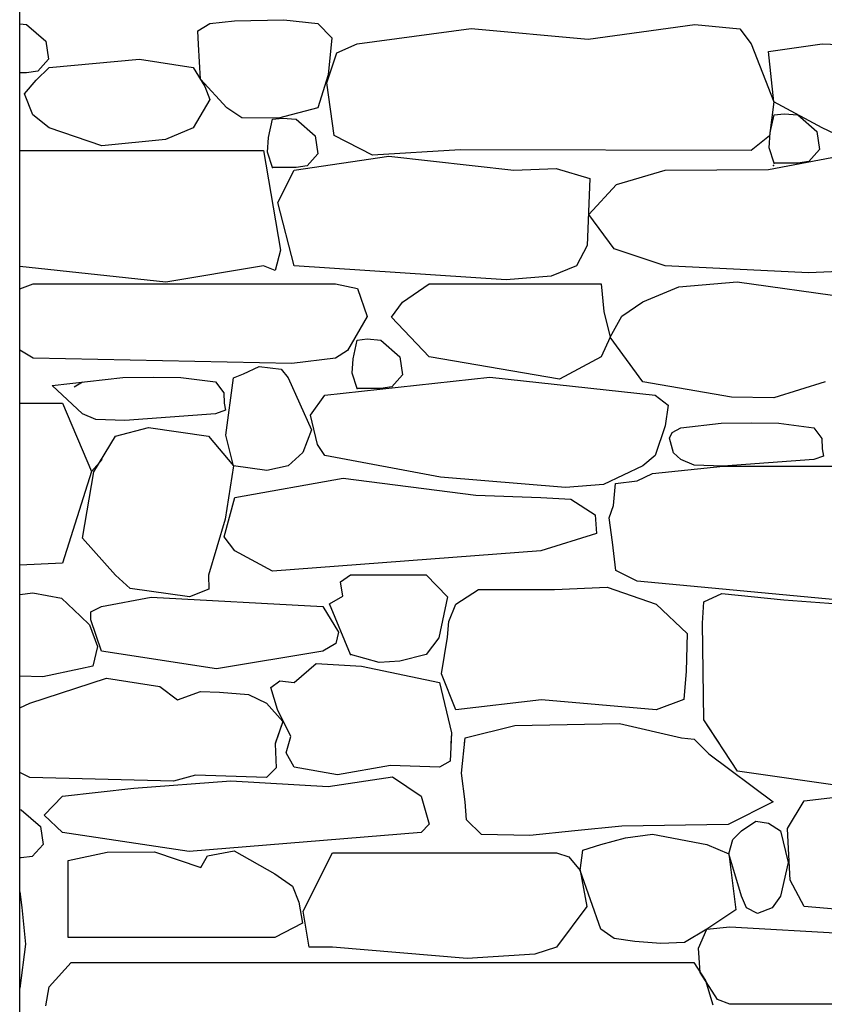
# Model space of a CAD drawing. Extents: x 169645 to 508157, y -5167 to 165945.
# Tile 113 of 130: x 200252 to 201344, y 146032 to 147367. Entities that reach past the tile are written whole.
import ezdxf

# ---------------------------------------------------------------- set-up
doc = ezdxf.new("R2010")
doc.units = 0
doc.header["$MEASUREMENT"] = 0
doc.layers.add('Murs  Pierre', color=7, linetype='Continuous')

msp = doc.modelspace()

# ---------------------------------------------------------------- linework, layer by layer
at = {"layer": 'Murs  Pierre', "linetype": 'Continuous'}
for p, q in [((200252.2, 144952.4), (200252.2, 148122.4)), ((200252.2, 147361.6), (200261.6, 147360.7)), ((200252.2, 147361.6), (200261.6, 147360.7)), ((200493.7, 147352.3), (200510, 147362.1)), ((200493.7, 147352.3), (200510, 147362.1)), ((200510, 147362.1), (200543.6, 147365.8)), ((200510, 147362.1), (200543.6, 147365.8)), ((200543.6, 147365.8), (200610.6, 147366.9)), ((200543.6, 147365.8), (200610.6, 147366.9)), ((200610.6, 147366.9), (200656.7, 147362.1)), ((200610.6, 147366.9), (200656.7, 147362.1)), ((200656.7, 147362.1), (200675.7, 147342.6)), ((200656.7, 147362.1), (200675.7, 147342.6)), ((200261.6, 147360.7), (200287.6, 147338.1)), ((200261.6, 147360.7), (200287.6, 147338.1)), ((200494.8, 147333.7), (200493.7, 147352.3)), ((200494.8, 147333.7), (200493.7, 147352.3)), ((200710.1, 147334.7), (200864.7, 147355.2)), ((200710.1, 147334.7), (200864.7, 147355.2)), ((200864.7, 147355.2), (201023.3, 147341)), ((200864.7, 147355.2), (201023.3, 147341)), ((201023.3, 147341), (201167.8, 147360.5)), ((201023.3, 147341), (201167.8, 147360.5)), ((201167.8, 147360.5), (201228.9, 147354.8)), ((201167.8, 147360.5), (201228.9, 147354.8)), ((201228.9, 147354.8), (201244.3, 147334.7)), ((201228.9, 147354.8), (201244.3, 147334.7)), ((200287.6, 147338.1), (200291.3, 147313.6)), ((200287.6, 147338.1), (200291.3, 147313.6)), ((200675.7, 147342.6), (200670.6, 147292.4)), ((200675.7, 147342.6), (200670.6, 147292.4)), ((200497.6, 147286.6), (200494.8, 147333.7)), ((200497.6, 147286.6), (200494.8, 147333.7)), ((200669, 147281.8), (200682.4, 147322.3)), ((200669, 147281.8), (200682.4, 147322.3)), ((200682.4, 147322.3), (200710.1, 147334.7)), ((200682.4, 147322.3), (200710.1, 147334.7)), ((201244.3, 147334.7), (201275.2, 147255.8)), ((201244.3, 147334.7), (201275.2, 147255.8)), ((201267.7, 147324.1), (201340.6, 147334.7)), ((201267.7, 147324.1), (201340.6, 147334.7)), ((201275.2, 147255.8), (201267.7, 147324.1)), ((201275.2, 147255.8), (201267.7, 147324.1)), ((201340.6, 147334.7), (201527.1, 147326.7)), ((201340.6, 147334.7), (201527.1, 147326.7)), ((200291.3, 147313.6), (200276.6, 147297.3)), ((200291.3, 147313.6), (200276.6, 147297.3)), ((200292.4, 147302.3), (200414.9, 147313.5)), ((200292.4, 147302.3), (200414.9, 147313.5)), ((200414.9, 147313.5), (200487.3, 147302.3)), ((200414.9, 147313.5), (200487.3, 147302.3)), ((200261.6, 147295.4), (200252.2, 147295.4)), ((200261.6, 147295.4), (200252.2, 147295.4)), ((200276.6, 147297.3), (200261.6, 147295.4)), ((200276.6, 147297.3), (200261.6, 147295.4)), ((200274.6, 147285.2), (200292.4, 147302.3)), ((200274.6, 147285.2), (200292.4, 147302.3)), ((200487.3, 147302.3), (200503.5, 147276.8)), ((200487.3, 147302.3), (200503.5, 147276.8)), ((200258.5, 147266.9), (200274.6, 147285.2)), ((200258.5, 147266.9), (200274.6, 147285.2)), ((200533.2, 147247.8), (200497.6, 147286.6)), ((200533.2, 147247.8), (200497.6, 147286.6)), ((200670.6, 147292.4), (200656.7, 147247.8)), ((200670.6, 147292.4), (200656.7, 147247.8)), ((200678.9, 147210.3), (200669, 147281.8)), ((200678.9, 147210.3), (200669, 147281.8)), ((200503.5, 147276.8), (200510, 147258.9)), ((200503.5, 147276.8), (200510, 147258.9)), ((200270, 147238.2), (200258.5, 147266.9)), ((200270, 147238.2), (200258.5, 147266.9)), ((200510, 147258.9), (200487.3, 147220.5)), ((200510, 147258.9), (200487.3, 147220.5)), ((201275.2, 147255.8), (201269, 147209.9)), ((201275.2, 147255.8), (201269, 147209.9)), ((201340.6, 147220.5), (201275.2, 147255.8)), ((201340.6, 147220.5), (201275.2, 147255.8)), ((200553.3, 147234.2), (200533.2, 147247.8)), ((200553.3, 147234.2), (200533.2, 147247.8)), ((200656.7, 147247.8), (200603.2, 147233.5)), ((200656.7, 147247.8), (200603.2, 147233.5)), ((200292.4, 147220.5), (200270, 147238.2)), ((200292.4, 147220.5), (200270, 147238.2)), ((200603.2, 147233.5), (200553.3, 147234.2)), ((200603.2, 147233.5), (200553.3, 147234.2)), ((200589.5, 147207.3), (200595.3, 147232.3)), ((200589.5, 147207.3), (200595.3, 147232.3)), ((200595.3, 147232.3), (200608.5, 147233.9)), ((200595.3, 147232.3), (200608.5, 147233.9)), ((200608.5, 147233.9), (200627, 147232.3)), ((200608.5, 147233.9), (200627, 147232.3)), ((200627, 147232.3), (200653, 147209.7)), ((200627, 147232.3), (200653, 147209.7)), ((201270, 147214.1), (201275.5, 147238.2)), ((201270, 147214.1), (201275.5, 147238.2)), ((201275.5, 147238.2), (201288.9, 147239.8)), ((201275.5, 147238.2), (201288.9, 147239.8)), ((201288.9, 147239.8), (201307.4, 147238.2)), ((201288.9, 147239.8), (201307.4, 147238.2)), ((201307.4, 147238.2), (201333.4, 147215.6)), ((201307.4, 147238.2), (201333.4, 147215.6)), ((200363.6, 147196.2), (200292.4, 147220.5)), ((200363.6, 147196.2), (200292.4, 147220.5)), ((200487.3, 147220.5), (200450, 147205)), ((200487.3, 147220.5), (200450, 147205)), ((201333.4, 147215.6), (201337.1, 147191.1)), ((201333.4, 147215.6), (201337.1, 147191.1)), ((201412.9, 147186.8), (201340.6, 147220.5)), ((201412.9, 147186.8), (201340.6, 147220.5)), ((200450, 147205), (200363.6, 147196.2)), ((200450, 147205), (200363.6, 147196.2)), ((200588.3, 147187.6), (200589.5, 147207.3)), ((200588.3, 147187.6), (200589.5, 147207.3)), ((200653, 147209.7), (200656.7, 147185.2)), ((200653, 147209.7), (200656.7, 147185.2)), ((200730.5, 147183.6), (200678.9, 147210.3)), ((200730.5, 147183.6), (200678.9, 147210.3)), ((201269, 147209.9), (201244.3, 147190.1)), ((201269, 147209.9), (201244.3, 147190.1)), ((201268.7, 147193.5), (201270, 147214.1)), ((201268.7, 147193.5), (201270, 147214.1)), ((200252.2, 147190.1), (200582.9, 147190.1)), ((200252.2, 147190.1), (200582.9, 147190.1)), ((200582.9, 147190.1), (200605.9, 147054.8)), ((200582.9, 147190.1), (200605.9, 147054.8)), ((200849.4, 147190.8), (200730.5, 147183.6)), ((200849.4, 147190.8), (200730.5, 147183.6)), ((201244.3, 147190.1), (200849.4, 147190.8)), ((201244.3, 147190.1), (200849.4, 147190.8)), ((201275.7, 147172.9), (201268.7, 147193.5)), ((201275.7, 147172.9), (201268.7, 147193.5)), ((201337.1, 147191.1), (201322.4, 147174.8)), ((201337.1, 147191.1), (201322.4, 147174.8)), ((200595.3, 147167), (200588.3, 147187.6)), ((200595.3, 147167), (200588.3, 147187.6)), ((200624.5, 147163), (200752.7, 147182.4)), ((200624.5, 147163), (200752.7, 147182.4)), ((200656.7, 147185.2), (200642, 147168.9)), ((200656.7, 147185.2), (200642, 147168.9)), ((200752.7, 147182.4), (200922.2, 147163)), ((200752.7, 147182.4), (200922.2, 147163)), ((201267.9, 147164.1), (201363.4, 147182.4)), ((201267.9, 147164.1), (201363.4, 147182.4)), ((201322.4, 147174.8), (201307.4, 147172.9)), ((201322.4, 147174.8), (201307.4, 147172.9)), ((200627, 147167), (200595.3, 147167)), ((200627, 147167), (200595.3, 147167)), ((200602.1, 147119.4), (200624.5, 147163)), ((200602.1, 147119.4), (200624.5, 147163)), ((200642, 147168.9), (200627, 147167)), ((200642, 147168.9), (200627, 147167)), ((200922.2, 147163), (200979.7, 147165.6)), ((200922.2, 147163), (200979.7, 147165.6)), ((200979.7, 147165.6), (201025.6, 147151.8)), ((200979.7, 147165.6), (201025.6, 147151.8)), ((201061.5, 147143.8), (201127.7, 147163)), ((201061.5, 147143.8), (201127.7, 147163)), ((201127.7, 147163), (201267.9, 147164.1)), ((201127.7, 147163), (201267.9, 147164.1)), ((201307.4, 147172.9), (201275.7, 147172.9)), ((201307.4, 147172.9), (201275.7, 147172.9)), ((201025.6, 147151.8), (201022.1, 147060.9)), ((201025.6, 147151.8), (201022.1, 147060.9)), ((201024.1, 147102.9), (201061.5, 147143.8)), ((201024.1, 147102.9), (201061.5, 147143.8)), ((200624.5, 147033.7), (200602.1, 147119.4)), ((200624.5, 147033.7), (200602.1, 147119.4)), ((201058.5, 147056.7), (201024.1, 147102.9)), ((201058.5, 147056.7), (201024.1, 147102.9)), ((200605.9, 147054.8), (200598.7, 147027.2)), ((200605.9, 147054.8), (200598.7, 147027.2)), ((201022.1, 147060.9), (201007.6, 147033.7)), ((201022.1, 147060.9), (201007.6, 147033.7)), ((201127.7, 147033.7), (201058.5, 147056.7)), ((201127.7, 147033.7), (201058.5, 147056.7)), ((200450.4, 147011.2), (200252.2, 147032.5)), ((200450.4, 147011.2), (200252.2, 147032.5)), ((200582.9, 147033.7), (200450.4, 147011.2)), ((200582.9, 147033.7), (200450.4, 147011.2)), ((200598.7, 147027.2), (200582.9, 147033.7)), ((200598.7, 147027.2), (200582.9, 147033.7)), ((200912.1, 147014.3), (200624.5, 147033.7)), ((200912.1, 147014.3), (200624.5, 147033.7)), ((201007.6, 147033.7), (200973.2, 147019.6)), ((201007.6, 147033.7), (200973.2, 147019.6)), ((201322.2, 147023.8), (201127.7, 147033.7)), ((201322.2, 147023.8), (201127.7, 147033.7)), ((201516.3, 147033.7), (201322.2, 147023.8)), ((201516.3, 147033.7), (201322.2, 147023.8)), ((200973.2, 147019.6), (200912.1, 147014.3)), ((200973.2, 147019.6), (200912.1, 147014.3)), ((200252.2, 147002.3), (200270.7, 147009.2)), ((200252.2, 147002.3), (200270.7, 147009.2)), ((200270.7, 147009.2), (200680.6, 147009.2)), ((200270.7, 147009.2), (200680.6, 147009.2)), ((200680.6, 147009.2), (200710.5, 147002.6)), ((200680.6, 147009.2), (200710.5, 147002.6)), ((200710.5, 147002.6), (200723.3, 146964.7)), ((200710.5, 147002.6), (200723.3, 146964.7)), ((200771.4, 146984.1), (200807.4, 147009.2)), ((200771.4, 146984.1), (200807.4, 147009.2)), ((200807.4, 147009.2), (201041, 147009.2)), ((200807.4, 147009.2), (201041, 147009.2)), ((201041, 147009.2), (201044.7, 146971.8)), ((201041, 147009.2), (201044.7, 146971.8)), ((201097.6, 146984.5), (201146.4, 147005.1)), ((201097.6, 146984.5), (201146.4, 147005.1)), ((201146.4, 147005.1), (201225.1, 147011.6)), ((201146.4, 147005.1), (201225.1, 147011.6)), ((201225.1, 147011.6), (201401, 146987.2)), ((201225.1, 147011.6), (201401, 146987.2)), ((200756.5, 146963.8), (200771.4, 146984.1)), ((200756.5, 146963.8), (200771.4, 146984.1)), ((201068.8, 146965.3), (201097.6, 146984.5)), ((201068.8, 146965.3), (201097.6, 146984.5)), ((200723.3, 146964.7), (200696.8, 146918.7)), ((200723.3, 146964.7), (200696.8, 146918.7)), ((200807.4, 146910.1), (200756.5, 146963.8)), ((200807.4, 146910.1), (200756.5, 146963.8)), ((201044.7, 146971.8), (201053.1, 146937)), ((201044.7, 146971.8), (201053.1, 146937)), ((201053.1, 146937), (201068.8, 146965.3)), ((201053.1, 146937), (201068.8, 146965.3)), ((200710.1, 146932.7), (200723.4, 146934.3)), ((200710.1, 146932.7), (200723.4, 146934.3)), ((200723.4, 146934.3), (200741.8, 146932.7)), ((200723.4, 146934.3), (200741.8, 146932.7)), ((201053.1, 146937), (201041, 146910.1)), ((201053.1, 146937), (201041, 146910.1)), ((201097.6, 146876), (201053.1, 146937)), ((201097.6, 146876), (201053.1, 146937)), ((200704.4, 146907.6), (200710.1, 146932.7)), ((200704.4, 146907.6), (200710.1, 146932.7)), ((200741.8, 146932.7), (200767.8, 146910.1)), ((200741.8, 146932.7), (200767.8, 146910.1)), ((200270.7, 146908.2), (200252.2, 146919.3)), ((200270.7, 146908.2), (200252.2, 146919.3)), ((200621.5, 146901.1), (200270.7, 146908.2)), ((200621.5, 146901.1), (200270.7, 146908.2)), ((200680.6, 146908.2), (200621.5, 146901.1)), ((200680.6, 146908.2), (200621.5, 146901.1)), ((200696.8, 146918.7), (200680.6, 146908.2)), ((200696.8, 146918.7), (200680.6, 146908.2)), ((200703.1, 146888), (200704.4, 146907.6)), ((200703.1, 146888), (200704.4, 146907.6)), ((200767.8, 146910.1), (200771.5, 146885.6)), ((200767.8, 146910.1), (200771.5, 146885.6)), ((200984.3, 146879.7), (200807.4, 146910.1)), ((200984.3, 146879.7), (200807.4, 146910.1)), ((201041, 146910.1), (200984.3, 146879.7)), ((201041, 146910.1), (200984.3, 146879.7)), ((200555.6, 146887), (200576.9, 146897.2)), ((200555.6, 146887), (200576.9, 146897.2)), ((200576.9, 146897.2), (200607, 146893.5)), ((200576.9, 146897.2), (200607, 146893.5)), ((200296.4, 146871.4), (200392.2, 146882.1)), ((200296.4, 146871.4), (200392.2, 146882.1)), ((200392.2, 146882.1), (200433.1, 146882.4)), ((200392.2, 146882.1), (200433.1, 146882.4)), ((200433.1, 146882.4), (200470.6, 146882.2)), ((200433.1, 146882.4), (200470.6, 146882.2)), ((200470.6, 146882.2), (200517.9, 146876)), ((200470.6, 146882.2), (200517.9, 146876)), ((200531.7, 146804), (200542, 146881.8)), ((200531.7, 146804), (200542, 146881.8)), ((200542, 146881.8), (200555.6, 146887)), ((200542, 146881.8), (200555.6, 146887)), ((200607, 146893.5), (200616.5, 146881.8)), ((200607, 146893.5), (200616.5, 146881.8)), ((200616.5, 146881.8), (200648, 146811.2)), ((200616.5, 146881.8), (200648, 146811.2)), ((200666, 146858.1), (200889.9, 146882.4)), ((200666, 146858.1), (200889.9, 146882.4)), ((200710.1, 146867.4), (200703.1, 146888)), ((200710.1, 146867.4), (200703.1, 146888)), ((200771.5, 146885.6), (200756.8, 146869.3)), ((200771.5, 146885.6), (200756.8, 146869.3)), ((200889.9, 146882.4), (201114.2, 146858.1)), ((200889.9, 146882.4), (201114.2, 146858.1)), ((200337.6, 146832.8), (200296.4, 146871.4)), ((200337.6, 146832.8), (200296.4, 146871.4)), ((200325.9, 146869.5), (200337.6, 146876)), ((200325.9, 146869.5), (200337.6, 146876)), ((200517.9, 146876), (200529, 146861.5)), ((200517.9, 146876), (200529, 146861.5)), ((200756.8, 146869.3), (200741.8, 146867.4)), ((200756.8, 146869.3), (200741.8, 146867.4)), ((201217.8, 146855.3), (201097.6, 146876)), ((201217.8, 146855.3), (201097.6, 146876)), ((201344.6, 146876), (201275.2, 146854.5)), ((201344.6, 146876), (201275.2, 146854.5)), ((200529, 146861.5), (200529.4, 146847.5)), ((200529, 146861.5), (200529.4, 146847.5)), ((200646.7, 146831.2), (200666, 146858.1)), ((200646.7, 146831.2), (200666, 146858.1)), ((200741.8, 146867.4), (200710.1, 146867.4)), ((200741.8, 146867.4), (200710.1, 146867.4)), ((201114.2, 146858.1), (201131.9, 146844.5)), ((201114.2, 146858.1), (201131.9, 146844.5)), ((201275.2, 146854.5), (201217.8, 146855.3)), ((201275.2, 146854.5), (201217.8, 146855.3)), ((200252.2, 146847.5), (200310.3, 146847.5)), ((200252.2, 146847.5), (200310.3, 146847.5)), ((200310.3, 146847.5), (200349.5, 146754.6)), ((200310.3, 146847.5), (200349.5, 146754.6)), ((200529.4, 146847.5), (200531.2, 146837.7)), ((200529.4, 146847.5), (200531.2, 146837.7)), ((201131.9, 146844.5), (201127.7, 146816.4)), ((201131.9, 146844.5), (201127.7, 146816.4)), ((200355.6, 146825.3), (200337.6, 146832.8)), ((200355.6, 146825.3), (200337.6, 146832.8)), ((200517.9, 146832.8), (200395, 146823.7)), ((200517.9, 146832.8), (200395, 146823.7)), ((200531.2, 146837.7), (200517.9, 146832.8)), ((200531.2, 146837.7), (200517.9, 146832.8)), ((200656, 146791.2), (200646.7, 146831.2)), ((200656, 146791.2), (200646.7, 146831.2)), ((200395, 146823.7), (200355.6, 146825.3)), ((200395, 146823.7), (200355.6, 146825.3)), ((200382.2, 146802.6), (200426.8, 146814.5)), ((200382.2, 146802.6), (200426.8, 146814.5)), ((200426.8, 146814.5), (200508.3, 146802.6)), ((200426.8, 146814.5), (200508.3, 146802.6)), ((201127.7, 146816.4), (201114.2, 146776.2)), ((201127.7, 146816.4), (201114.2, 146776.2)), ((201148.9, 146813.9), (201203.5, 146820.1)), ((201148.9, 146813.9), (201203.5, 146820.1)), ((201203.5, 146820.1), (201244.3, 146820.4)), ((201203.5, 146820.1), (201244.3, 146820.4)), ((201244.3, 146820.4), (201281.9, 146820.2)), ((201244.3, 146820.4), (201281.9, 146820.2)), ((201281.9, 146820.2), (201329.1, 146813.9)), ((201281.9, 146820.2), (201329.1, 146813.9)), ((200352.9, 146754.4), (200382.2, 146802.6)), ((200352.9, 146754.4), (200382.2, 146802.6)), ((200508.3, 146802.6), (200542, 146762.4)), ((200508.3, 146802.6), (200542, 146762.4)), ((200542, 146762.4), (200531.7, 146804)), ((200542, 146762.4), (200531.7, 146804)), ((200648, 146811.2), (200636.3, 146780.6)), ((200648, 146811.2), (200636.3, 146780.6)), ((201133.7, 146799.8), (201137.1, 146807.5)), ((201133.7, 146799.8), (201137.1, 146807.5)), ((201137.1, 146807.5), (201148.9, 146813.9)), ((201137.1, 146807.5), (201148.9, 146813.9)), ((201329.1, 146813.9), (201340.2, 146799.4)), ((201329.1, 146813.9), (201340.2, 146799.4)), ((200666, 146776.2), (200656, 146791.2)), ((200666, 146776.2), (200656, 146791.2)), ((201139, 146779.9), (201133.7, 146799.8)), ((201139, 146779.9), (201133.7, 146799.8)), ((201340.2, 146799.4), (201340.6, 146785.5)), ((201340.2, 146799.4), (201340.6, 146785.5)), ((200636.3, 146780.6), (200616.5, 146762.4)), ((200636.3, 146780.6), (200616.5, 146762.4)), ((200822.9, 146747.1), (200666, 146776.2)), ((200822.9, 146747.1), (200666, 146776.2)), ((201114.2, 146776.2), (201097.6, 146762.4)), ((201114.2, 146776.2), (201097.6, 146762.4)), ((201148.9, 146770.7), (201139, 146779.9)), ((201148.9, 146770.7), (201139, 146779.9)), ((201342.4, 146775.6), (201329.1, 146770.7)), ((201342.4, 146775.6), (201329.1, 146770.7)), ((201340.6, 146785.5), (201342.4, 146775.6)), ((201340.6, 146785.5), (201342.4, 146775.6)), ((200364.2, 146770.8), (200349.5, 146754.6)), ((200364.2, 146770.8), (200349.5, 146754.6)), ((200542, 146762.4), (200530.8, 146689.9)), ((200542, 146762.4), (200530.8, 146689.9)), ((200587.2, 146755.9), (200542, 146762.4)), ((200587.2, 146755.9), (200542, 146762.4)), ((200616.5, 146762.4), (200587.2, 146755.9)), ((200616.5, 146762.4), (200587.2, 146755.9)), ((201097.6, 146762.4), (201044.1, 146737)), ((201097.6, 146762.4), (201044.1, 146737)), ((201110.3, 146751.8), (201206.2, 146761.7)), ((201110.3, 146751.8), (201206.2, 146761.7)), ((201166.8, 146763.3), (201148.9, 146770.7)), ((201166.8, 146763.3), (201148.9, 146770.7)), ((201206.2, 146761.7), (201166.8, 146763.3)), ((201206.2, 146761.7), (201166.8, 146763.3)), ((201329.1, 146770.7), (201206.2, 146761.7)), ((201329.1, 146770.7), (201206.2, 146761.7)), ((201206.2, 146761.7), (201386.5, 146761.9)), ((201206.2, 146761.7), (201386.5, 146761.9)), ((200349.5, 146754.6), (200310.3, 146630.3)), ((200349.5, 146754.6), (200310.3, 146630.3)), ((200337.6, 146664.4), (200352.9, 146754.4)), ((200337.6, 146664.4), (200352.9, 146754.4)), ((201089.8, 146741.9), (201110.3, 146751.8)), ((201089.8, 146741.9), (201110.3, 146751.8)), ((200543.9, 146719.5), (200691.1, 146745.8)), ((200543.9, 146719.5), (200691.1, 146745.8)), ((200691.1, 146745.8), (200871, 146722.7)), ((200691.1, 146745.8), (200871, 146722.7)), ((200992.5, 146732.8), (200822.9, 146747.1)), ((200992.5, 146732.8), (200822.9, 146747.1)), ((201044.1, 146737), (200992.5, 146732.8)), ((201044.1, 146737), (200992.5, 146732.8)), ((201057.6, 146708.7), (201060.5, 146738.3)), ((201057.6, 146708.7), (201060.5, 146738.3)), ((201060.5, 146738.3), (201089.8, 146741.9)), ((201060.5, 146738.3), (201089.8, 146741.9)), ((200871, 146722.7), (200959.1, 146719.5)), ((200871, 146722.7), (200959.1, 146719.5)), ((200529.4, 146666.1), (200543.9, 146719.5)), ((200529.4, 146666.1), (200543.9, 146719.5)), ((200959.1, 146719.5), (200999.5, 146717)), ((200959.1, 146719.5), (200999.5, 146717)), ((200999.5, 146717), (201032.7, 146695.7)), ((200999.5, 146717), (201032.7, 146695.7)), ((201051.6, 146691.6), (201057.6, 146708.7)), ((201051.6, 146691.6), (201057.6, 146708.7)), ((201032.7, 146695.7), (201034.7, 146670.4)), ((201032.7, 146695.7), (201034.7, 146670.4)), ((200530.8, 146689.9), (200508.3, 146613.9)), ((200530.8, 146689.9), (200508.3, 146613.9)), ((201056.4, 146659), (201051.6, 146691.6)), ((201056.4, 146659), (201051.6, 146691.6)), ((201034.7, 146670.4), (200959.1, 146646.9)), ((201034.7, 146670.4), (200959.1, 146646.9)), ((200382.2, 146613.9), (200337.6, 146664.4)), ((200382.2, 146613.9), (200337.6, 146664.4)), ((200543.9, 146646.9), (200529.4, 146666.1)), ((200543.9, 146646.9), (200529.4, 146666.1)), ((201060.7, 146620.4), (201056.4, 146659)), ((201060.7, 146620.4), (201056.4, 146659)), ((200595, 146619.7), (200543.9, 146646.9)), ((200595, 146619.7), (200543.9, 146646.9)), ((200959.1, 146646.9), (200595, 146619.7)), ((200959.1, 146646.9), (200595, 146619.7)), ((200310.3, 146630.3), (200252.2, 146627.5)), ((200310.3, 146630.3), (200252.2, 146627.5)), ((200402, 146596), (200382.2, 146613.9)), ((200402, 146596), (200382.2, 146613.9)), ((200508.3, 146613.9), (200508.9, 146595)), ((200508.3, 146613.9), (200508.9, 146595)), ((200687.1, 146604.9), (200701, 146614.5)), ((200687.1, 146604.9), (200701, 146614.5)), ((200701, 146614.5), (200803.3, 146614.5)), ((200701, 146614.5), (200803.3, 146614.5)), ((200803.3, 146614.5), (200832.6, 146584.5)), ((200803.3, 146614.5), (200832.6, 146584.5)), ((201089.8, 146605.9), (201060.7, 146620.4)), ((201089.8, 146605.9), (201060.7, 146620.4)), ((200690.3, 146585.7), (200687.1, 146604.9)), ((200690.3, 146585.7), (200687.1, 146604.9)), ((201413.8, 146575.3), (201089.8, 146605.9)), ((201413.8, 146575.3), (201089.8, 146605.9)), ((200252.2, 146588), (200270.1, 146590.3)), ((200252.2, 146588), (200270.1, 146590.3)), ((200270.1, 146590.3), (200308.7, 146583.1)), ((200270.1, 146590.3), (200308.7, 146583.1)), ((200482.5, 146584.8), (200402, 146596)), ((200482.5, 146584.8), (200402, 146596)), ((200508.9, 146595), (200482.5, 146584.8)), ((200508.9, 146595), (200482.5, 146584.8)), ((200843.6, 146574.9), (200874.6, 146594.7)), ((200843.6, 146574.9), (200874.6, 146594.7)), ((200874.6, 146594.7), (200977.4, 146594.7)), ((200874.6, 146594.7), (200977.4, 146594.7)), ((200977.4, 146594.7), (201048.8, 146597.9)), ((200977.4, 146594.7), (201048.8, 146597.9)), ((201048.8, 146597.9), (201115.6, 146574.9)), ((201048.8, 146597.9), (201115.6, 146574.9)), ((201179.9, 146578.1), (201204.5, 146589)), ((201179.9, 146578.1), (201204.5, 146589)), ((201204.5, 146589), (201288.6, 146580.7)), ((201204.5, 146589), (201288.6, 146580.7)), ((200308.7, 146583.1), (200334.7, 146558.4)), ((200308.7, 146583.1), (200334.7, 146558.4)), ((200363.1, 146571.6), (200430.4, 146584.2)), ((200363.1, 146571.6), (200430.4, 146584.2)), ((200430.4, 146584.2), (200663.4, 146571.6)), ((200430.4, 146584.2), (200663.4, 146571.6)), ((200672.3, 146575.1), (200690.3, 146585.7)), ((200672.3, 146575.1), (200690.3, 146585.7)), ((200701, 146506.3), (200672.3, 146575.1)), ((200701, 146506.3), (200672.3, 146575.1)), ((200832.6, 146584.5), (200820.8, 146529)), ((200832.6, 146584.5), (200820.8, 146529)), ((200834.1, 146551.4), (200843.6, 146574.9)), ((200834.1, 146551.4), (200843.6, 146574.9)), ((201115.6, 146574.9), (201157.3, 146534.8)), ((201115.6, 146574.9), (201157.3, 146534.8)), ((201178.3, 146549.2), (201179.9, 146578.1)), ((201178.3, 146549.2), (201179.9, 146578.1)), ((201288.6, 146580.7), (201468.5, 146567.2)), ((201288.6, 146580.7), (201468.5, 146567.2)), ((200348.5, 146564.2), (200363.1, 146571.6)), ((200348.5, 146564.2), (200363.1, 146571.6)), ((200348.5, 146553.3), (200348.5, 146564.2)), ((200348.5, 146553.3), (200348.5, 146564.2)), ((200663.4, 146571.6), (200684.6, 146537)), ((200663.4, 146571.6), (200684.6, 146537)), ((200334.7, 146558.4), (200346.8, 146546.8)), ((200334.7, 146558.4), (200346.8, 146546.8)), ((200363.1, 146510.9), (200348.5, 146553.3)), ((200363.1, 146510.9), (200348.5, 146553.3)), ((200832.6, 146529.9), (200834.1, 146551.4)), ((200832.6, 146529.9), (200834.1, 146551.4)), ((201180.1, 146417.9), (201178.3, 146549.2)), ((201180.1, 146417.9), (201178.3, 146549.2)), ((200346.8, 146546.8), (200357.9, 146517.5)), ((200346.8, 146546.8), (200357.9, 146517.5)), ((200684.6, 146537), (200681.1, 146521.3)), ((200684.6, 146537), (200681.1, 146521.3)), ((201157.3, 146534.8), (201156.3, 146484)), ((201157.3, 146534.8), (201156.3, 146484)), ((200681.1, 146521.3), (200663.4, 146510.9)), ((200681.1, 146521.3), (200663.4, 146510.9)), ((200820.8, 146529), (200803.3, 146506.3)), ((200820.8, 146529), (200803.3, 146506.3)), ((200824.5, 146480.3), (200832.6, 146529.9)), ((200824.5, 146480.3), (200832.6, 146529.9)), ((200357.9, 146517.5), (200351.5, 146490.8)), ((200357.9, 146517.5), (200351.5, 146490.8)), ((200519, 146487), (200363.1, 146510.9)), ((200519, 146487), (200363.1, 146510.9)), ((200663.4, 146510.9), (200519, 146487)), ((200663.4, 146510.9), (200519, 146487)), ((200624.5, 146468.6), (200654.4, 146494.3)), ((200624.5, 146468.6), (200654.4, 146494.3)), ((200654.4, 146494.3), (200715.7, 146490.8)), ((200654.4, 146494.3), (200715.7, 146490.8)), ((200739.8, 146495.8), (200701, 146506.3)), ((200739.8, 146495.8), (200701, 146506.3)), ((200767.6, 146497.5), (200739.8, 146495.8)), ((200767.6, 146497.5), (200739.8, 146495.8)), ((200803.3, 146506.3), (200767.6, 146497.5)), ((200803.3, 146506.3), (200767.6, 146497.5)), ((200334.7, 146487.1), (200283.8, 146476.3)), ((200334.7, 146487.1), (200283.8, 146476.3)), ((200351.5, 146490.8), (200334.7, 146487.1)), ((200351.5, 146490.8), (200334.7, 146487.1)), ((200715.7, 146490.8), (200821.8, 146468.6)), ((200715.7, 146490.8), (200821.8, 146468.6)), ((200843.6, 146431.7), (200824.5, 146480.3)), ((200843.6, 146431.7), (200824.5, 146480.3)), ((201156.3, 146484), (201153.1, 146445.7)), ((201156.3, 146484), (201153.1, 146445.7)), ((200283.8, 146476.3), (200252.2, 146477.2)), ((200283.8, 146476.3), (200252.2, 146477.2)), ((200266, 146440.3), (200369.8, 146474.6)), ((200266, 146440.3), (200369.8, 146474.6)), ((200369.8, 146474.6), (200442.1, 146463.1)), ((200369.8, 146474.6), (200442.1, 146463.1)), ((200592.7, 146461.7), (200605, 146470.6)), ((200592.7, 146461.7), (200605, 146470.6)), ((200605, 146470.6), (200624.5, 146468.6)), ((200605, 146470.6), (200624.5, 146468.6)), ((200821.8, 146468.6), (200837.7, 146400.2)), ((200821.8, 146468.6), (200837.7, 146400.2)), ((200442.1, 146463.1), (200466.1, 146445.1)), ((200442.1, 146463.1), (200466.1, 146445.1)), ((200466.1, 146445.1), (200497.4, 146456.3)), ((200466.1, 146445.1), (200497.4, 146456.3)), ((200497.4, 146456.3), (200523, 146455.5)), ((200497.4, 146456.3), (200523, 146455.5)), ((200523, 146455.5), (200562.4, 146452.4)), ((200523, 146455.5), (200562.4, 146452.4)), ((200601.8, 146431.9), (200592.7, 146461.7)), ((200601.8, 146431.9), (200592.7, 146461.7)), ((200252.2, 146434), (200266, 146440.3)), ((200252.2, 146434), (200266, 146440.3)), ((200562.4, 146452.4), (200586.8, 146440.3)), ((200562.4, 146452.4), (200586.8, 146440.3)), ((200586.8, 146440.3), (200609.3, 146415.7)), ((200586.8, 146440.3), (200609.3, 146415.7)), ((200960, 146445), (200843.6, 146431.7)), ((200960, 146445), (200843.6, 146431.7)), ((201115.6, 146431.7), (200960, 146445)), ((201115.6, 146431.7), (200960, 146445)), ((201153.1, 146445.7), (201115.6, 146431.7)), ((201153.1, 146445.7), (201115.6, 146431.7)), ((200619.9, 146395.3), (200601.8, 146431.9)), ((200619.9, 146395.3), (200601.8, 146431.9)), ((200609.3, 146415.7), (200598.7, 146385.6)), ((200609.3, 146415.7), (200598.8, 146385.9)), ((201225.9, 146348.3), (201180.1, 146417.9)), ((201201.2, 146385.9), (201180.1, 146417.9)), ((200837.7, 146400.2), (200836, 146362.1)), ((200837.7, 146400.2), (200837.1, 146385.9)), ((200856.2, 146393.4), (200923.9, 146410.2)), ((200856.2, 146393.4), (200923.9, 146410.2)), ((200923.9, 146410.2), (201065.9, 146412.8)), ((200923.9, 146410.2), (201065.9, 146412.8)), ((201065.9, 146412.8), (201149.8, 146393.4)), ((201065.9, 146412.8), (201149.8, 146393.4)), ((200613.7, 146373.3), (200619.9, 146395.3)), ((200617.2, 146385.9), (200619.9, 146395.3)), ((200851.5, 146345.5), (200856.2, 146393.4)), ((200855.4, 146385.9), (200856.2, 146393.4)), ((201149.8, 146393.4), (201166.9, 146391.6)), ((201149.8, 146393.4), (201166.9, 146391.6)), ((201166.9, 146391.6), (201187, 146371.8)), ((201166.9, 146391.6), (201172.7, 146385.9)), ((200598.7, 146385.6), (200600.1, 146352.9)), ((200624.5, 146353.8), (200613.7, 146373.3)), ((200836, 146362.1), (200821.8, 146353.8)), ((201187, 146371.8), (201274, 146306.9)), ((200600.1, 146352.9), (200586.8, 146339.9)), ((200683.2, 146343.4), (200624.5, 146353.8)), ((200755.3, 146356.1), (200683.2, 146343.4)), ((200821.8, 146353.8), (200755.3, 146356.1)), ((201378.3, 146326.6), (201225.9, 146348.3)), ((200266, 146339.9), (200252.2, 146346.6)), ((200461, 146334.7), (200266, 146339.9)), ((200407.2, 146325.2), (200538.4, 146335.1)), ((200490.8, 146342.9), (200461, 146334.7)), ((200586.8, 146339.9), (200490.8, 146342.9)), ((200538.4, 146335.1), (200670.8, 146327.7)), ((200670.8, 146327.7), (200757.7, 146340.8)), ((200757.7, 146340.8), (200796.7, 146314.2)), ((200856.2, 146306.9), (200851.5, 146345.5)), ((200310.3, 146314.2), (200407.2, 146325.2)), ((201316.2, 146308.2), (201493.7, 146328.9)), ((200285.5, 146288.8), (200310.3, 146314.2)), ((200796.7, 146314.2), (200807.4, 146276.5)), ((200858, 146282.5), (200856.2, 146306.9)), ((201274, 146306.9), (201213, 146275.9)), ((201293.6, 146270.5), (201316.2, 146308.2)), ((200252.2, 146296.2), (200254.3, 146296)), ((200254.3, 146296), (200280.3, 146273.4)), ((200310.3, 146265.3), (200285.5, 146288.8)), ((200878.4, 146262.5), (200858, 146282.5)), ((201231.1, 146267.3), (201250.7, 146280.3)), ((201250.7, 146280.3), (201267.7, 146277.9)), ((200280.3, 146273.4), (200284, 146248.9)), ((200807.4, 146276.5), (200796.7, 146265.3)), ((201005.2, 146267.6), (200943.9, 146261.3)), ((201069, 146273.9), (201005.2, 146267.6)), ((201213, 146275.9), (201069, 146273.9)), ((201219.4, 146255.5), (201231.1, 146267.3)), ((201267.7, 146277.9), (201283.9, 146267.3)), ((201283.9, 146267.3), (201294.5, 146224.3)), ((201294.5, 146251.9), (201293.6, 146270.5)), ((200481.9, 146239.6), (200310.3, 146265.3)), ((200796.7, 146265.3), (200481.9, 146239.6)), ((200943.9, 146261.3), (200878.4, 146262.5)), ((201040.3, 146248.8), (201073.9, 146257.9)), ((201073.9, 146257.9), (201110.4, 146263.1)), ((201110.4, 146263.1), (201184.2, 146248.8)), ((201214.2, 146236.4), (201219.4, 146255.5)), ((200284, 146248.9), (200269.3, 146232.6)), ((200507.1, 146233.3), (200543.2, 146240.1)), ((200543.2, 146240.1), (200598.1, 146209.2)), ((201012.3, 146213.5), (201015.9, 146241.4)), ((201015.9, 146241.4), (201040.3, 146248.8)), ((201184.2, 146248.8), (201214.2, 146236.4)), ((201297, 146200.4), (201294.5, 146251.9)), ((200254.3, 146230.7), (200252.2, 146230.7)), ((200269.3, 146232.6), (200254.3, 146230.7)), ((200317.8, 146227.3), (200370.8, 146238.7)), ((200317.8, 146122.8), (200317.8, 146227.3)), ((200370.8, 146238.7), (200434.9, 146239)), ((200434.9, 146239), (200497.9, 146217.5)), ((200497.9, 146217.5), (200507.1, 146233.3)), ((200636.5, 146158.3), (200676.6, 146237.6)), ((200676.6, 146237.6), (200980.2, 146237.6)), ((200980.2, 146237.6), (200996.9, 146232.3)), ((200996.9, 146232.3), (201012.3, 146213.5)), ((201214.2, 146236.4), (201223.6, 146160.3)), ((201231.1, 146178.9), (201214.2, 146236.4)), ((201012.3, 146213.5), (201021.2, 146164.6)), ((201040.3, 146134), (201012.3, 146213.5)), ((201294.5, 146224.3), (201283.9, 146178.9)), ((200598.1, 146209.2), (200622.4, 146192.6)), ((201316.2, 146165), (201297, 146200.4)), ((200622.4, 146192.6), (200630.8, 146170.9)), ((200252.2, 146184.5), (200255.3, 146163.6)), ((201238.2, 146163.2), (201231.1, 146178.9)), ((201283.9, 146178.9), (201272.7, 146163)), ((200255.3, 146163.6), (200260.2, 146113.8)), ((200630.8, 146170.9), (200635.9, 146142)), ((201021.2, 146164.6), (200980.2, 146109.6)), ((201223.6, 146160.3), (201184.2, 146134)), ((201252.9, 146155.5), (201238.2, 146163.2)), ((201272.7, 146163), (201252.9, 146155.5)), ((201455.8, 146152.3), (201316.2, 146165)), ((200644.8, 146109.6), (200636.5, 146158.3)), ((200635.9, 146142), (200598.1, 146122.8)), ((201058.3, 146121.6), (201040.3, 146134)), ((201184.2, 146134), (201154, 146116.2)), ((201173, 146108.3), (201184.2, 146134)), ((201184.2, 146134), (201215.2, 146137.3)), ((201215.2, 146137.3), (201724.8, 146108.8)), ((200598.1, 146122.8), (200317.8, 146122.8)), ((201086.4, 146117.3), (201058.3, 146121.6)), ((200260.2, 146113.8), (200252.2, 146054)), ((200676.6, 146109.6), (200644.8, 146109.6)), ((200859.2, 146094.2), (200676.6, 146109.6)), ((200980.2, 146109.6), (200951.1, 146100.2)), ((201122, 146114.8), (201086.4, 146117.3)), ((201154, 146116.2), (201122, 146114.8)), ((201175, 146075.2), (201173, 146108.3)), ((200951.1, 146100.2), (200859.2, 146094.2)), ((200292.4, 146056.1), (200322.1, 146089.1)), ((200322.1, 146089.1), (201166.4, 146089.1)), ((201166.4, 146089.1), (201182.2, 146064.7)), ((201198.6, 146038.5), (201175, 146075.2)), ((200287.8, 146030.3), (200292.4, 146056.1)), ((201182.2, 146064.7), (201192.1, 146031.7)), ((201215.2, 146032.3), (201198.6, 146038.5)), ((201724.8, 146032.3), (201215.2, 146032.3))]:
    msp.add_line(p, q, dxfattribs=at)
for p in [(200595.3, 147167), (200595.3, 147167), (201274.8, 147169.7), (201274.8, 147169.7), (201275.7, 147172.9), (201275.7, 147172.9), (200710.1, 146867.4), (200710.1, 146867.4), (200701, 146506.3), (200701, 146506.3)]:
    msp.add_point(p, dxfattribs=at)

doc.saveas('drawing.dxf')
